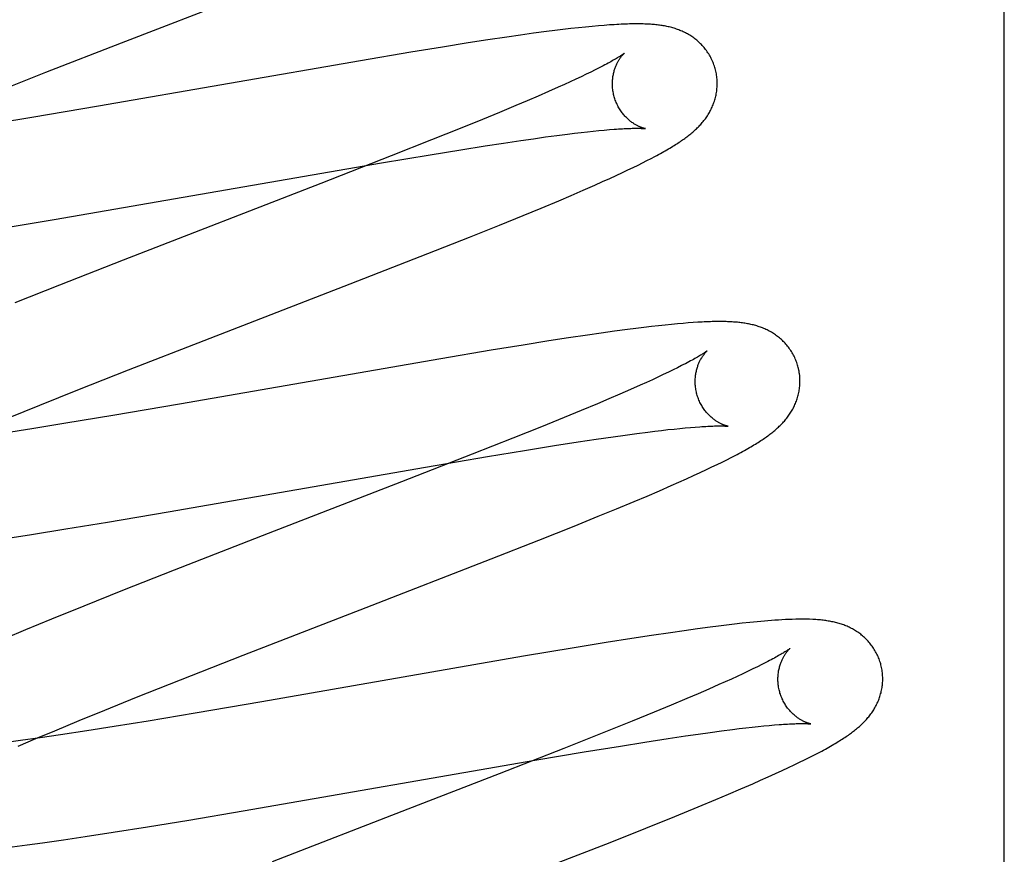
# Model space of a CAD drawing. Header units: inches. Extents: x 0 to 268, y 0 to 174.
# Tile 56 of 92: x 90.852 to 91.04, y 88.896 to 89.055. Entities that reach past the tile are written whole.
import ezdxf

# ---------------------------------------------------------------- set-up
doc = ezdxf.new("R2010")
doc.units = ezdxf.units.IN
doc.header["$LTSCALE"] = 14.749625
doc.header["$MEASUREMENT"] = 0
doc.linetypes.add('HIDDEN', pattern=[0.2, 0.1, -0.1])
doc.layers.add('DEFAULT_2', color=8, linetype='HIDDEN')

msp = doc.modelspace()

# ---------------------------------------------------------------- linework, layer by layer
at = {"layer": 'DEFAULT_2', "color": 8, "linetype": 'HIDDEN'}
for p, q in [((91.03969, 84.80595), (91.03969, 90.30645)), ((90.87125, 89.05068), (90.89694, 89.06062)), ((90.95979, 89.05367), (90.95842, 89.05353)), ((90.96105, 89.0538), (90.95979, 89.05367)), ((90.96222, 89.0539), (90.96105, 89.0538)), ((90.96331, 89.05399), (90.96222, 89.0539)), ((90.94473, 89.05175), (90.94113, 89.05122)), ((90.94734, 89.05213), (90.94473, 89.05175)), ((90.94987, 89.05248), (90.94734, 89.05213)), ((90.95231, 89.0528), (90.94987, 89.05248)), ((90.95389, 89.053), (90.95231, 89.0528)), ((90.95543, 89.05319), (90.95389, 89.053)), ((90.95695, 89.05337), (90.95543, 89.05319)), ((90.95842, 89.05353), (90.95695, 89.05337)), ((90.85681, 89.04505), (90.87125, 89.05068)), ((90.93251, 89.04987), (90.92642, 89.04888)), ((90.93738, 89.05064), (90.93251, 89.04987)), ((90.94113, 89.05122), (90.93738, 89.05064)), ((90.92642, 89.04888), (90.91682, 89.04726)), ((90.91682, 89.04726), (90.86686, 89.03857)), ((90.84713, 89.04122), (90.85681, 89.04505)), ((90.95894, 89.04421), (90.95793, 89.04373)), ((90.95989, 89.04466), (90.95894, 89.04421)), ((90.96079, 89.0451), (90.95989, 89.04466)), ((90.96162, 89.04551), (90.96079, 89.0451)), ((90.9624, 89.04591), (90.96162, 89.04551)), ((90.95574, 89.04273), (90.95456, 89.0422)), ((90.95686, 89.04324), (90.95574, 89.04273)), ((90.95793, 89.04373), (90.95686, 89.04324)), ((90.95073, 89.04051), (90.94864, 89.03962)), ((90.9527, 89.04137), (90.95073, 89.04051)), ((90.95456, 89.0422), (90.9527, 89.04137)), ((90.86686, 89.03857), (90.85411, 89.0364)), ((90.94645, 89.03869), (90.94337, 89.0374)), ((90.94864, 89.03962), (90.94645, 89.03869)), ((90.94337, 89.0374), (90.94013, 89.03606)), ((90.85411, 89.0364), (90.84513, 89.03491)), ((90.94013, 89.03606), (90.93584, 89.03432)), ((90.93584, 89.03432), (90.9304, 89.03213)), ((90.95213, 89.0327), (90.9543, 89.03299)), ((90.9543, 89.03299), (90.95636, 89.03325)), ((90.95636, 89.03325), (90.95767, 89.03341)), ((90.95767, 89.03341), (90.95892, 89.03356)), ((90.95892, 89.03356), (90.96012, 89.03369)), ((90.96012, 89.03369), (90.96126, 89.03381)), ((90.96126, 89.03381), (90.96234, 89.03392)), ((90.96234, 89.03392), (90.96336, 89.03402)), ((90.96336, 89.03402), (90.96433, 89.0341)), ((90.9304, 89.03213), (90.92269, 89.02908)), ((90.93598, 89.03027), (90.9406, 89.031)), ((90.9406, 89.031), (90.94411, 89.03154)), ((90.94411, 89.03154), (90.94745, 89.03203)), ((90.94745, 89.03203), (90.94984, 89.03238)), ((90.94984, 89.03238), (90.95213, 89.0327)), ((90.92084, 89.02776), (90.93014, 89.02932)), ((90.93014, 89.02932), (90.93598, 89.03027)), ((90.85839, 89.01694), (90.92084, 89.02776)), ((90.92269, 89.02908), (90.90927, 89.02384)), ((90.96886, 89.02689), (90.96979, 89.02734)), ((90.96979, 89.02734), (90.97067, 89.02778)), ((90.97067, 89.02778), (90.97149, 89.02819)), ((90.97149, 89.02819), (90.97227, 89.0286)), ((90.97227, 89.0286), (90.97301, 89.02899)), ((90.96439, 89.0248), (90.96564, 89.02537)), ((90.96564, 89.02537), (90.9668, 89.02591)), ((90.9668, 89.02591), (90.96787, 89.02641)), ((90.96787, 89.02641), (90.96886, 89.02689)), ((90.90927, 89.02384), (90.87157, 89.00922)), ((90.95935, 89.02256), (90.96158, 89.02354)), ((90.96158, 89.02354), (90.96303, 89.02418)), ((90.96303, 89.02418), (90.96439, 89.0248)), ((90.95705, 89.02156), (90.95935, 89.02256)), ((90.95133, 89.01915), (90.95465, 89.02054)), ((90.95465, 89.02054), (90.95705, 89.02156)), ((90.94787, 89.01772), (90.95133, 89.01915)), ((90.84923, 89.01542), (90.85839, 89.01694)), ((90.94335, 89.01588), (90.94787, 89.01772)), ((90.93766, 89.0136), (90.94335, 89.01588)), ((90.92969, 89.01044), (90.93766, 89.0136)), ((90.91488, 89.00467), (90.92969, 89.01044)), ((90.87157, 89.00922), (90.85942, 89.00446)), ((90.85942, 89.00446), (90.85085, 89.00104)), ((90.88702, 88.99388), (90.91488, 89.00467)), ((90.97937, 88.99722), (90.97838, 88.99714)), ((90.9803, 88.99729), (90.97937, 88.99722)), ((90.96529, 88.99564), (90.96276, 88.99528)), ((90.96776, 88.99596), (90.96529, 88.99564)), ((90.96936, 88.99617), (90.96776, 88.99596)), ((90.9709, 88.99636), (90.96936, 88.99617)), ((90.97235, 88.99653), (90.9709, 88.99636)), ((90.97372, 88.99669), (90.97235, 88.99653)), ((90.975, 88.99682), (90.97372, 88.99669)), ((90.9762, 88.99694), (90.975, 88.99682)), ((90.97732, 88.99705), (90.9762, 88.99694)), ((90.97838, 88.99714), (90.97732, 88.99705)), ((90.87259, 88.98825), (90.88702, 88.99388)), ((90.95278, 88.99379), (90.9479, 88.99301)), ((90.95653, 88.99437), (90.95278, 88.99379)), ((90.96015, 88.99491), (90.95653, 88.99437)), ((90.96276, 88.99528), (90.96015, 88.99491)), ((90.94179, 88.99202), (90.93218, 88.9904)), ((90.9479, 88.99301), (90.94179, 88.99202)), ((90.93218, 88.9904), (90.88228, 88.98172)), ((90.86291, 88.98443), (90.87259, 88.98825)), ((90.97558, 88.98782), (90.97462, 88.98736)), ((90.97649, 88.98826), (90.97558, 88.98782)), ((90.97733, 88.98868), (90.97649, 88.98826)), ((90.97812, 88.98907), (90.97733, 88.98868)), ((90.97253, 88.98639), (90.97139, 88.98587)), ((90.9736, 88.98689), (90.97253, 88.98639)), ((90.97462, 88.98736), (90.9736, 88.98689)), ((90.85565, 88.98152), (90.86291, 88.98443)), ((90.96833, 88.98451), (90.96634, 88.98365)), ((90.97021, 88.98534), (90.96833, 88.98451)), ((90.97139, 88.98587), (90.97021, 88.98534)), ((90.96425, 88.98274), (90.96204, 88.98181)), ((90.96634, 88.98365), (90.96425, 88.98274)), ((90.84968, 88.97909), (90.85565, 88.98152)), ((90.88228, 88.98172), (90.86956, 88.97955)), ((90.95894, 88.98052), (90.95568, 88.97917)), ((90.96204, 88.98181), (90.95894, 88.98052)), ((90.86956, 88.97955), (90.86061, 88.97807)), ((90.95568, 88.97917), (90.95137, 88.97742)), ((90.85412, 88.97703), (90.8489, 88.97621)), ((90.86061, 88.97807), (90.85412, 88.97703)), ((90.95137, 88.97742), (90.94589, 88.97522)), ((90.97167, 88.9764), (90.973, 88.97656)), ((90.973, 88.97656), (90.97427, 88.97672)), ((90.97427, 88.97672), (90.97549, 88.97686)), ((90.97549, 88.97686), (90.97666, 88.97698)), ((90.97666, 88.97698), (90.97776, 88.9771)), ((90.97776, 88.9771), (90.97881, 88.9772)), ((90.97881, 88.9772), (90.97979, 88.97728)), ((90.97979, 88.97728), (90.98071, 88.97736)), ((90.94589, 88.97522), (90.93815, 88.97216)), ((90.95838, 88.97452), (90.96181, 88.97503)), ((90.96181, 88.97503), (90.96506, 88.97551)), ((90.96506, 88.97551), (90.96737, 88.97583)), ((90.96737, 88.97583), (90.96958, 88.97613)), ((90.96958, 88.97613), (90.97167, 88.9764)), ((90.94106, 88.97172), (90.94814, 88.97289)), ((90.94814, 88.97289), (90.95387, 88.97381)), ((90.95387, 88.97381), (90.95838, 88.97452)), ((90.93815, 88.97216), (90.92467, 88.96689)), ((90.92924, 88.9697), (90.94106, 88.97172)), ((90.98584, 88.97068), (90.98671, 88.97111)), ((90.98671, 88.97111), (90.98754, 88.97153)), ((90.98754, 88.97153), (90.98831, 88.97194)), ((90.88015, 88.96116), (90.92924, 88.9697)), ((90.98166, 88.96868), (90.98283, 88.96923)), ((90.98283, 88.96923), (90.9839, 88.96974)), ((90.9839, 88.96974), (90.9849, 88.97022)), ((90.9849, 88.97022), (90.98584, 88.97068)), ((90.97758, 88.96684), (90.97902, 88.96748)), ((90.97902, 88.96748), (90.9804, 88.9681)), ((90.9804, 88.9681), (90.98166, 88.96868)), ((90.92467, 88.96689), (90.89921, 88.95704)), ((90.97386, 88.96521), (90.97611, 88.96619)), ((90.97611, 88.96619), (90.97758, 88.96684)), ((90.96907, 88.96318), (90.97151, 88.9642)), ((90.97151, 88.9642), (90.97386, 88.96521)), ((90.96219, 88.96033), (90.9657, 88.96177)), ((90.9657, 88.96177), (90.96907, 88.96318)), ((90.86853, 88.9592), (90.88015, 88.96116)), ((90.95761, 88.95847), (90.96219, 88.96033)), ((90.85403, 88.95687), (90.86062, 88.95791)), ((90.86062, 88.95791), (90.86853, 88.9592)), ((90.95089, 88.95579), (90.95761, 88.95847)), ((90.84871, 88.95605), (90.85403, 88.95687)), ((90.89921, 88.95704), (90.88128, 88.95006)), ((90.94177, 88.9522), (90.95089, 88.95579)), ((90.88128, 88.95006), (90.87144, 88.94617)), ((90.87144, 88.94617), (90.86401, 88.94319)), ((90.86401, 88.94319), (90.85785, 88.94069)), ((90.85785, 88.94069), (90.85288, 88.93864)), ((90.98357, 88.93918), (90.98112, 88.93885)), ((90.98515, 88.93938), (90.98357, 88.93918)), ((90.9867, 88.93957), (90.98515, 88.93938)), ((90.98821, 88.93975), (90.9867, 88.93957)), ((90.98969, 88.93991), (90.98821, 88.93975)), ((90.99113, 88.94007), (90.98969, 88.93991)), ((90.99253, 88.9402), (90.99113, 88.94007)), ((90.85288, 88.93864), (90.84903, 88.93703)), ((90.97234, 88.93758), (90.96858, 88.937)), ((90.97596, 88.93812), (90.97234, 88.93758)), ((90.97858, 88.9385), (90.97596, 88.93812)), ((90.98112, 88.93885), (90.97858, 88.9385)), ((90.95759, 88.93523), (90.94797, 88.93361)), ((90.9637, 88.93622), (90.95759, 88.93523)), ((90.96858, 88.937), (90.9637, 88.93622)), ((90.88248, 88.92913), (90.89446, 88.93384)), ((90.94797, 88.93361), (90.89802, 88.92492)), ((90.99261, 88.93163), (90.99173, 88.9312)), ((90.99343, 88.93204), (90.99261, 88.93163)), ((90.99419, 88.93243), (90.99343, 88.93204)), ((90.98873, 88.92979), (90.98762, 88.92928)), ((90.98979, 88.93028), (90.98873, 88.92979)), ((90.99078, 88.93075), (90.98979, 88.93028)), ((90.99173, 88.9312), (90.99078, 88.93075)), ((90.87408, 88.92579), (90.88248, 88.92913)), ((90.98523, 88.92821), (90.98331, 88.92736)), ((90.98645, 88.92875), (90.98523, 88.92821)), ((90.98762, 88.92928), (90.98645, 88.92875)), ((90.86802, 88.92334), (90.87408, 88.92579)), ((90.98127, 88.92648), (90.97912, 88.92556)), ((90.98331, 88.92736), (90.98127, 88.92648)), ((90.89802, 88.92492), (90.88528, 88.92275)), ((90.9761, 88.92429), (90.9729, 88.92297)), ((90.97912, 88.92556), (90.9761, 88.92429)), ((90.86316, 88.92135), (90.86802, 88.92334)), ((90.88528, 88.92275), (90.87632, 88.92127)), ((90.9729, 88.92297), (90.96867, 88.92124)), ((90.85849, 88.91942), (90.86316, 88.92135)), ((90.86984, 88.92023), (90.86461, 88.91941)), ((90.87632, 88.92127), (90.86984, 88.92023)), ((90.96867, 88.92124), (90.96328, 88.91907)), ((90.99158, 88.9201), (90.99273, 88.92022)), ((90.99273, 88.92022), (90.99381, 88.92033)), ((90.99381, 88.92033), (90.99484, 88.92043)), ((90.99484, 88.92043), (90.99581, 88.92051)), ((91.00242, 88.92075), (91.00278, 88.92071)), ((90.85491, 88.91791), (90.85849, 88.91942)), ((90.85958, 88.91865), (90.8557, 88.91808)), ((90.86461, 88.91941), (90.85958, 88.91865)), ((90.96328, 88.91907), (90.95563, 88.91603)), ((90.97553, 88.91793), (90.97888, 88.91843)), ((90.97888, 88.91843), (90.98127, 88.91877)), ((90.98127, 88.91877), (90.98356, 88.91909)), ((90.98356, 88.91909), (90.98574, 88.91939)), ((90.98574, 88.91939), (90.98781, 88.91965)), ((90.98781, 88.91965), (90.98912, 88.91981)), ((90.98912, 88.91981), (90.99038, 88.91996)), ((90.99038, 88.91996), (90.99158, 88.9201)), ((90.85197, 88.91756), (90.84927, 88.91719)), ((90.85148, 88.91645), (90.85491, 88.91791)), ((90.8557, 88.91808), (90.85197, 88.91756)), ((90.95952, 88.91537), (90.96643, 88.9165)), ((90.96643, 88.9165), (90.9711, 88.91725)), ((90.9711, 88.91725), (90.97553, 88.91793)), ((90.95563, 88.91603), (90.94332, 88.91121)), ((90.95009, 88.91378), (90.95952, 88.91537)), ((91.00247, 88.91431), (91.00331, 88.91473)), ((91.00331, 88.91473), (91.00409, 88.91514)), ((90.89446, 88.90412), (90.95009, 88.91378)), ((90.99849, 88.91237), (90.9996, 88.9129)), ((90.9996, 88.9129), (91.00063, 88.9134)), ((91.00063, 88.9134), (91.00158, 88.91386)), ((91.00158, 88.91386), (91.00247, 88.91431)), ((90.99463, 88.91061), (90.996, 88.91123)), ((90.996, 88.91123), (90.99729, 88.91182)), ((90.99729, 88.91182), (90.99849, 88.91237)), ((90.9894, 88.90831), (90.99169, 88.90931)), ((90.99169, 88.90931), (90.99319, 88.90996)), ((90.99319, 88.90996), (90.99463, 88.91061)), ((90.98463, 88.90628), (90.98705, 88.90731)), ((90.98705, 88.90731), (90.9894, 88.90831)), ((90.98125, 88.90488), (90.98463, 88.90628)), ((90.88405, 88.90237), (90.89446, 88.90412)), ((90.97683, 88.90307), (90.98125, 88.90488)), ((90.87617, 88.90108), (90.88405, 88.90237)), ((90.97127, 88.90083), (90.97683, 88.90307)), ((90.8643, 88.89923), (90.86961, 88.90004)), ((90.86961, 88.90004), (90.87617, 88.90108)), ((90.96445, 88.89811), (90.97127, 88.90083)), ((90.85038, 88.89726), (90.85324, 88.89764)), ((90.85324, 88.89764), (90.85617, 88.89805)), ((90.85617, 88.89805), (90.86018, 88.89862)), ((90.86018, 88.89862), (90.8643, 88.89923)), ((90.95312, 88.89367), (90.96445, 88.89811))]:
    msp.add_line(p, q, dxfattribs=at)
for points in [[(90.98451, 89.04575), (90.98445, 89.04596), (90.98437, 89.04621), (90.98429, 89.04646), (90.9842, 89.0467), (90.98411, 89.04694), (90.984, 89.04718), (90.9839, 89.04742), (90.98378, 89.04765), (90.98367, 89.04788), (90.98354, 89.04811), (90.98341, 89.04833), (90.98328, 89.04855), (90.98314, 89.04876), (90.983, 89.04897), (90.98285, 89.04918), (90.9827, 89.04938), (90.98255, 89.04958), (90.98239, 89.04977), (90.98222, 89.04996), (90.98206, 89.05015), (90.98189, 89.05033), (90.98172, 89.0505), (90.98154, 89.05067), (90.98136, 89.05084), (90.98118, 89.051), (90.981, 89.05115), (90.98081, 89.0513), (90.98063, 89.05145), (90.98044, 89.05159), (90.98024, 89.05173), (90.98005, 89.05186), (90.97985, 89.05199), (90.97965, 89.05212), (90.97945, 89.05224), (90.97924, 89.05236), (90.97903, 89.05247), (90.97883, 89.05258), (90.97862, 89.05268), (90.97841, 89.05278), (90.9782, 89.05288), (90.97798, 89.05297), (90.97777, 89.05305), (90.97755, 89.05314), (90.97733, 89.05322), (90.97711, 89.0533), (90.97689, 89.05337), (90.97667, 89.05344), (90.97644, 89.05351), (90.97622, 89.05357), (90.97599, 89.05363), (90.97576, 89.05369), (90.97554, 89.05374), (90.97531, 89.05379), (90.97508, 89.05383), (90.97485, 89.05388), (90.97462, 89.05392), (90.97438, 89.05396), (90.97415, 89.05399), (90.97391, 89.05403), (90.97368, 89.05406), (90.97344, 89.05409), (90.97319, 89.05411), (90.97295, 89.05414), (90.97269, 89.05416), (90.97244, 89.05418), (90.97218, 89.0542), (90.97191, 89.05421), (90.97164, 89.05423), (90.97136, 89.05424), (90.97108, 89.05425), (90.97079, 89.05426), (90.97049, 89.05427), (90.97018, 89.05427), (90.96986, 89.05428), (90.96954, 89.05428), (90.9692, 89.05427), (90.96886, 89.05427), (90.96851, 89.05427), (90.96814, 89.05426), (90.96777, 89.05425), (90.96738, 89.05423), (90.96698, 89.05422), (90.96657, 89.0542), (90.96615, 89.05418), (90.96572, 89.05415), (90.96527, 89.05413), (90.9648, 89.0541), (90.96432, 89.05407), (90.96331, 89.05399)], [(90.9672, 89.04869), (90.96719, 89.04868), (90.96718, 89.04867), (90.96716, 89.04866), (90.96713, 89.04864), (90.96709, 89.04861), (90.96705, 89.04857), (90.96699, 89.04853), (90.96693, 89.04849), (90.96685, 89.04844), (90.96677, 89.04838), (90.96667, 89.04831), (90.96657, 89.04824), (90.96645, 89.04817), (90.96632, 89.04808), (90.96618, 89.048), (90.96603, 89.0479), (90.96586, 89.0478), (90.96568, 89.04769), (90.96549, 89.04758), (90.96529, 89.04746), (90.96508, 89.04734), (90.96485, 89.04721), (90.9646, 89.04707), (90.96434, 89.04693), (90.96407, 89.04678), (90.96377, 89.04662), (90.96346, 89.04645), (90.96312, 89.04628), (90.96277, 89.04609), (90.9624, 89.04591)], [(90.96525, 89.04039), (90.96519, 89.04059), (90.96514, 89.04082), (90.96509, 89.04106), (90.96504, 89.04129), (90.96501, 89.04153), (90.96497, 89.04176), (90.96495, 89.04199), (90.96493, 89.04223), (90.96492, 89.04246), (90.96491, 89.04269), (90.96491, 89.04291), (90.96491, 89.04314), (90.96492, 89.04336), (90.96494, 89.04358), (90.96496, 89.0438), (90.96499, 89.04401), (90.96501, 89.04422), (90.96505, 89.04442), (90.96509, 89.04462), (90.96513, 89.04482), (90.96517, 89.04501), (90.96522, 89.0452), (90.96527, 89.04538), (90.96532, 89.04555), (90.96538, 89.04572), (90.96544, 89.04588), (90.9655, 89.04604), (90.96556, 89.0462), (90.96562, 89.04635), (90.96568, 89.04649), (90.96575, 89.04663), (90.96581, 89.04677), (90.96588, 89.0469), (90.96595, 89.04702), (90.96601, 89.04714), (90.96608, 89.04726), (90.96614, 89.04737), (90.96621, 89.04747), (90.96628, 89.04757), (90.96634, 89.04767), (90.9664, 89.04776), (90.96647, 89.04785), (90.96653, 89.04794), (90.96659, 89.04802), (90.96665, 89.04809), (90.96671, 89.04817), (90.96676, 89.04823), (90.96682, 89.0483), (90.96687, 89.04836), (90.96692, 89.04841), (90.96696, 89.04846), (90.967, 89.0485), (90.96704, 89.04854), (90.96708, 89.04858), (90.96711, 89.04861), (90.96714, 89.04864), (90.96716, 89.04866), (90.96718, 89.04867), (90.96719, 89.04868), (90.96719, 89.04869)], [(90.97301, 89.02899), (90.97337, 89.02918), (90.97371, 89.02936), (90.97405, 89.02955), (90.97438, 89.02973), (90.97469, 89.02991), (90.975, 89.03008), (90.9753, 89.03025), (90.97559, 89.03042), (90.97588, 89.03059), (90.97615, 89.03076), (90.97642, 89.03092), (90.97668, 89.03108), (90.97693, 89.03124), (90.97718, 89.03139), (90.97741, 89.03155), (90.97765, 89.0317), (90.97787, 89.03185), (90.97809, 89.032), (90.97831, 89.03215), (90.97852, 89.0323), (90.97872, 89.03244), (90.97892, 89.03259), (90.97912, 89.03274), (90.97931, 89.03288), (90.9795, 89.03303), (90.97969, 89.03318), (90.97988, 89.03333), (90.98006, 89.03348), (90.98024, 89.03363), (90.98042, 89.03379), (90.98059, 89.03394), (90.98076, 89.0341), (90.98094, 89.03426), (90.9811, 89.03443), (90.98127, 89.03459), (90.98143, 89.03476), (90.98159, 89.03493), (90.98175, 89.0351), (90.98191, 89.03528), (90.98206, 89.03546), (90.98221, 89.03564), (90.98236, 89.03582), (90.9825, 89.036), (90.98264, 89.03619), (90.98277, 89.03638), (90.98291, 89.03657), (90.98303, 89.03676), (90.98316, 89.03696), (90.98328, 89.03716), (90.9834, 89.03736), (90.98352, 89.03757), (90.98363, 89.03778), (90.98374, 89.03799), (90.98384, 89.0382), (90.98394, 89.03842), (90.98403, 89.03864), (90.98412, 89.03886), (90.98421, 89.03908), (90.98429, 89.0393), (90.98437, 89.03953), (90.98444, 89.03976), (90.98451, 89.03999), (90.98457, 89.04023), (90.98463, 89.04047), (90.98468, 89.04071), (90.98473, 89.04096), (90.98477, 89.0412), (90.98481, 89.04145), (90.98484, 89.0417), (90.98486, 89.04195), (90.98488, 89.0422), (90.98489, 89.04246), (90.9849, 89.04272), (90.9849, 89.04297), (90.9849, 89.04323), (90.98489, 89.04349), (90.98487, 89.04375), (90.98485, 89.044), (90.98482, 89.04426), (90.98478, 89.04452), (90.98474, 89.04478), (90.98469, 89.04503), (90.98463, 89.04529), (90.98457, 89.04554), (90.98451, 89.04575)], [(90.97119, 89.03429), (90.9712, 89.03429), (90.97119, 89.0343), (90.97118, 89.0343), (90.97115, 89.0343), (90.97112, 89.03431), (90.97109, 89.03432), (90.97104, 89.03433), (90.97099, 89.03434), (90.97094, 89.03435), (90.97088, 89.03437), (90.97081, 89.03439), (90.97074, 89.03441), (90.97067, 89.03443), (90.97059, 89.03446), (90.97051, 89.03449), (90.97042, 89.03452), (90.97033, 89.03456), (90.97024, 89.03459), (90.97014, 89.03463), (90.97004, 89.03468), (90.96994, 89.03472), (90.96983, 89.03477), (90.96973, 89.03483), (90.96961, 89.03488), (90.9695, 89.03495), (90.96938, 89.03501), (90.96927, 89.03508), (90.96915, 89.03515), (90.96902, 89.03523), (90.9689, 89.03531), (90.96877, 89.0354), (90.96864, 89.03549), (90.96851, 89.03558), (90.96838, 89.03568), (90.96825, 89.03579), (90.96811, 89.0359), (90.96798, 89.03602), (90.96784, 89.03614), (90.9677, 89.03627), (90.96757, 89.0364), (90.96743, 89.03654), (90.96729, 89.03669), (90.96716, 89.03684), (90.96702, 89.037), (90.96689, 89.03716), (90.96676, 89.03733), (90.96663, 89.0375), (90.9665, 89.03768), (90.96638, 89.03787), (90.96626, 89.03806), (90.96614, 89.03825), (90.96603, 89.03845), (90.96592, 89.03866), (90.96582, 89.03887), (90.96572, 89.03908), (90.96563, 89.0393), (90.96554, 89.03952), (90.96545, 89.03974), (90.96538, 89.03996), (90.9653, 89.04019), (90.96525, 89.04039)], [(90.96433, 89.0341), (90.96523, 89.03417), (90.96566, 89.0342), (90.96606, 89.03423), (90.96645, 89.03426), (90.96682, 89.03428), (90.96717, 89.0343), (90.9675, 89.03431), (90.96781, 89.03433), (90.96811, 89.03434), (90.96839, 89.03435), (90.96866, 89.03436), (90.96891, 89.03436), (90.96915, 89.03436), (90.96937, 89.03437), (90.96958, 89.03437), (90.96977, 89.03437), (90.96995, 89.03436), (90.97012, 89.03436), (90.97027, 89.03436), (90.97042, 89.03435), (90.97054, 89.03435), (90.97066, 89.03434), (90.97076, 89.03433), (90.97085, 89.03433), (90.97093, 89.03432), (90.971, 89.03432), (90.97106, 89.03431), (90.97111, 89.03431), (90.97114, 89.0343), (90.97117, 89.0343), (90.97119, 89.0343), (90.97119, 89.03429)], [(91.00031, 88.98896), (91.00024, 88.98917), (91.00017, 88.98942), (91.00008, 88.98967), (90.99999, 88.98991), (90.9999, 88.99015), (90.9998, 88.99039), (90.99969, 88.99062), (90.99958, 88.99086), (90.99946, 88.99109), (90.99933, 88.99131), (90.99921, 88.99153), (90.99907, 88.99175), (90.99894, 88.99197), (90.99879, 88.99218), (90.99865, 88.99239), (90.9985, 88.99259), (90.99834, 88.99278), (90.99818, 88.99298), (90.99802, 88.99317), (90.99785, 88.99335), (90.99768, 88.99353), (90.99751, 88.99371), (90.99734, 88.99387), (90.99716, 88.99404), (90.99698, 88.9942), (90.9968, 88.99435), (90.99661, 88.99451), (90.99643, 88.99465), (90.99624, 88.99479), (90.99604, 88.99493), (90.99585, 88.99506), (90.99565, 88.99519), (90.99545, 88.99532), (90.99525, 88.99544), (90.99504, 88.99556), (90.99484, 88.99567), (90.99463, 88.99578), (90.99442, 88.99588), (90.99421, 88.99598), (90.994, 88.99608), (90.99379, 88.99617), (90.99357, 88.99626), (90.99336, 88.99634), (90.99314, 88.99642), (90.99292, 88.9965), (90.9927, 88.99657), (90.99247, 88.99664), (90.99225, 88.99671), (90.99203, 88.99677), (90.9918, 88.99683), (90.99157, 88.99689), (90.99135, 88.99694), (90.99112, 88.99699), (90.99089, 88.99704), (90.99066, 88.99708), (90.99043, 88.99712), (90.9902, 88.99716), (90.98996, 88.9972), (90.98973, 88.99723), (90.98949, 88.99726), (90.98925, 88.99729), (90.98901, 88.99732), (90.98876, 88.99734), (90.98851, 88.99736), (90.98826, 88.99739), (90.98799, 88.9974), (90.98773, 88.99742), (90.98746, 88.99744), (90.98718, 88.99745), (90.98689, 88.99746), (90.9866, 88.99747), (90.98629, 88.99748), (90.98599, 88.99748), (90.98567, 88.99748), (90.98535, 88.99749), (90.98501, 88.99748), (90.98467, 88.99748), (90.98432, 88.99747), (90.98397, 88.99747), (90.9836, 88.99746), (90.98322, 88.99744), (90.98284, 88.99743), (90.98244, 88.99741), (90.98203, 88.99739), (90.98162, 88.99737), (90.98119, 88.99735), (90.9803, 88.99729)], [(90.98299, 88.9919), (90.98298, 88.99189), (90.98296, 88.99188), (90.98294, 88.99186), (90.98291, 88.99184), (90.98287, 88.99181), (90.98282, 88.99177), (90.98277, 88.99173), (90.9827, 88.99168), (90.98262, 88.99163), (90.98253, 88.99157), (90.98243, 88.9915), (90.98231, 88.99142), (90.98218, 88.99134), (90.98204, 88.99125), (90.98189, 88.99115), (90.98172, 88.99105), (90.98153, 88.99094), (90.98133, 88.99082), (90.98112, 88.99069), (90.98089, 88.99056), (90.98064, 88.99042), (90.98038, 88.99027), (90.9801, 88.99012), (90.97981, 88.98996), (90.9795, 88.9898), (90.97918, 88.98963), (90.97884, 88.98945), (90.97849, 88.98926), (90.97812, 88.98907)], [(90.98104, 88.9836), (90.98098, 88.9838), (90.98093, 88.98403), (90.98088, 88.98427), (90.98083, 88.9845), (90.9808, 88.98474), (90.98077, 88.98497), (90.98074, 88.98521), (90.98072, 88.98544), (90.98071, 88.98567), (90.9807, 88.9859), (90.9807, 88.98613), (90.98071, 88.98635), (90.98072, 88.98658), (90.98073, 88.9868), (90.98075, 88.98701), (90.98078, 88.98723), (90.98081, 88.98744), (90.98084, 88.98764), (90.98088, 88.98784), (90.98092, 88.98804), (90.98097, 88.98823), (90.98101, 88.98841), (90.98107, 88.98859), (90.98112, 88.98877), (90.98118, 88.98894), (90.98123, 88.9891), (90.98129, 88.98926), (90.98135, 88.98942), (90.98142, 88.98957), (90.98148, 88.98971), (90.98154, 88.98985), (90.98161, 88.98998), (90.98168, 88.99011), (90.98174, 88.99024), (90.98181, 88.99036), (90.98187, 88.99047), (90.98194, 88.99058), (90.98201, 88.99069), (90.98207, 88.99079), (90.98214, 88.99089), (90.9822, 88.99098), (90.98226, 88.99107), (90.98233, 88.99115), (90.98239, 88.99123), (90.98245, 88.99131), (90.9825, 88.99138), (90.98256, 88.99145), (90.98261, 88.99151), (90.98266, 88.99157), (90.98271, 88.99162), (90.98276, 88.99167), (90.9828, 88.99172), (90.98284, 88.99176), (90.98287, 88.99179), (90.9829, 88.99182), (90.98293, 88.99185), (90.98295, 88.99187), (90.98297, 88.99188), (90.98298, 88.99189), (90.98299, 88.9919)], [(90.98831, 88.97194), (90.98869, 88.97213), (90.98905, 88.97233), (90.98941, 88.97252), (90.98975, 88.97271), (90.99009, 88.97289), (90.99041, 88.97308), (90.99073, 88.97325), (90.99104, 88.97343), (90.99134, 88.97361), (90.99163, 88.97378), (90.99191, 88.97395), (90.99219, 88.97411), (90.99245, 88.97428), (90.99271, 88.97444), (90.99297, 88.9746), (90.99321, 88.97476), (90.99345, 88.97491), (90.99368, 88.97507), (90.9939, 88.97522), (90.99412, 88.97537), (90.99433, 88.97552), (90.99454, 88.97567), (90.99474, 88.97582), (90.99494, 88.97597), (90.99514, 88.97612), (90.99533, 88.97626), (90.99551, 88.97641), (90.9957, 88.97656), (90.99588, 88.97671), (90.99606, 88.97687), (90.99624, 88.97702), (90.99641, 88.97718), (90.99658, 88.97734), (90.99675, 88.9775), (90.99692, 88.97766), (90.99708, 88.97782), (90.99725, 88.97799), (90.99741, 88.97816), (90.99756, 88.97833), (90.99772, 88.97851), (90.99787, 88.97869), (90.99802, 88.97887), (90.99817, 88.97905), (90.99831, 88.97923), (90.99845, 88.97942), (90.99858, 88.97961), (90.99871, 88.9798), (90.99884, 88.97999), (90.99896, 88.98019), (90.99909, 88.98039), (90.9992, 88.98059), (90.99932, 88.9808), (90.99943, 88.981), (90.99954, 88.98122), (90.99964, 88.98143), (90.99974, 88.98165), (90.99983, 88.98186), (90.99992, 88.98208), (91.00001, 88.9823), (91.00009, 88.98253), (91.00016, 88.98276), (91.00023, 88.98299), (91.0003, 88.98322), (91.00036, 88.98345), (91.00042, 88.98369), (91.00047, 88.98393), (91.00052, 88.98418), (91.00056, 88.98442), (91.0006, 88.98467), (91.00063, 88.98492), (91.00065, 88.98517), (91.00067, 88.98542), (91.00069, 88.98568), (91.00069, 88.98593), (91.00069, 88.98619), (91.00069, 88.98645), (91.00068, 88.9867), (91.00066, 88.98696), (91.00064, 88.98722), (91.00061, 88.98748), (91.00057, 88.98773), (91.00053, 88.98799), (91.00048, 88.98824), (91.00042, 88.9885), (91.00036, 88.98875), (91.00031, 88.98896)], [(90.98698, 88.9775), (90.98699, 88.9775), (90.98698, 88.9775), (90.98697, 88.97751), (90.98694, 88.97751), (90.98692, 88.97752), (90.98688, 88.97753), (90.98684, 88.97753), (90.98679, 88.97755), (90.98674, 88.97756), (90.98668, 88.97758), (90.98661, 88.9776), (90.98654, 88.97762), (90.98647, 88.97764), (90.98639, 88.97767), (90.98631, 88.9777), (90.98622, 88.97773), (90.98613, 88.97776), (90.98604, 88.9778), (90.98594, 88.97784), (90.98584, 88.97788), (90.98574, 88.97793), (90.98563, 88.97798), (90.98552, 88.97803), (90.98541, 88.97809), (90.9853, 88.97815), (90.98518, 88.97821), (90.98507, 88.97828), (90.98495, 88.97835), (90.98482, 88.97843), (90.9847, 88.97851), (90.98457, 88.9786), (90.98444, 88.97869), (90.98431, 88.97879), (90.98418, 88.97889), (90.98404, 88.97899), (90.98391, 88.9791), (90.98377, 88.97922), (90.98364, 88.97934), (90.9835, 88.97947), (90.98336, 88.9796), (90.98323, 88.97974), (90.98309, 88.97989), (90.98295, 88.98004), (90.98282, 88.9802), (90.98269, 88.98036), (90.98255, 88.98053), (90.98242, 88.98071), (90.9823, 88.98089), (90.98217, 88.98107), (90.98205, 88.98126), (90.98194, 88.98146), (90.98182, 88.98166), (90.98172, 88.98186), (90.98161, 88.98207), (90.98151, 88.98229), (90.98142, 88.9825), (90.98133, 88.98272), (90.98125, 88.98295), (90.98117, 88.98317), (90.98109, 88.9834), (90.98104, 88.9836)], [(90.98071, 88.97736), (90.98157, 88.97742), (90.98198, 88.97745), (90.98237, 88.97747), (90.98274, 88.97749), (90.9831, 88.97751), (90.98344, 88.97753), (90.98376, 88.97754), (90.98407, 88.97755), (90.98436, 88.97756), (90.98463, 88.97757), (90.98489, 88.97757), (90.98513, 88.97758), (90.98536, 88.97758), (90.98556, 88.97757), (90.98575, 88.97757), (90.98592, 88.97757), (90.98608, 88.97757), (90.98622, 88.97756), (90.98635, 88.97755), (90.98646, 88.97755), (90.98656, 88.97754), (90.98665, 88.97754), (90.98673, 88.97753), (90.98679, 88.97752), (90.98685, 88.97752), (90.9869, 88.97751), (90.98693, 88.97751), (90.98696, 88.97751), (90.98698, 88.9775), (90.98698, 88.9775)], [(90.89446, 88.93384), (90.91792, 88.94294), (90.94177, 88.9522)], [(91.00317, 88.94065), (91.00252, 88.94067), (91.00185, 88.94069), (91.00119, 88.94069), (91.00053, 88.94069), (90.99988, 88.94068), (90.99922, 88.94066), (90.99857, 88.94064), (90.99791, 88.94061), (90.99726, 88.94057), (90.9966, 88.94053), (90.99593, 88.94049), (90.99526, 88.94044), (90.99459, 88.94038), (90.99391, 88.94033), (90.99253, 88.9402)], [(91.0161, 88.93217), (91.01604, 88.93238), (91.01596, 88.93262), (91.01588, 88.93287), (91.01579, 88.93311), (91.01569, 88.93335), (91.01559, 88.93358), (91.01549, 88.93381), (91.01538, 88.93404), (91.01526, 88.93427), (91.01514, 88.9345), (91.01501, 88.93472), (91.01488, 88.93493), (91.01475, 88.93515), (91.01461, 88.93535), (91.01446, 88.93556), (91.01431, 88.93576), (91.01416, 88.93596), (91.01401, 88.93615), (91.01385, 88.93634), (91.01368, 88.93652), (91.01352, 88.9367), (91.01335, 88.93687), (91.01317, 88.93704), (91.013, 88.93721), (91.01282, 88.93736), (91.01264, 88.93752), (91.01246, 88.93767), (91.01228, 88.93782), (91.01209, 88.93796), (91.0119, 88.93809), (91.01171, 88.93823), (91.01151, 88.93836), (91.01131, 88.93848), (91.01112, 88.93861), (91.01091, 88.93872), (91.01071, 88.93884), (91.01051, 88.93894), (91.0103, 88.93905), (91.01009, 88.93915), (91.00988, 88.93925), (91.00968, 88.93934), (91.00946, 88.93943), (91.00925, 88.93951), (91.00904, 88.93959), (91.00882, 88.93967), (91.0086, 88.93975), (91.00838, 88.93982), (91.00816, 88.93988), (91.00794, 88.93995), (91.00772, 88.94001), (91.00749, 88.94007), (91.00726, 88.94012), (91.00703, 88.94017), (91.0068, 88.94022), (91.00657, 88.94027), (91.00633, 88.94031), (91.00609, 88.94035), (91.00585, 88.94039), (91.00561, 88.94043), (91.00536, 88.94046), (91.00511, 88.94049), (91.00485, 88.94052), (91.00459, 88.94055), (91.00432, 88.94057), (91.00404, 88.94059), (91.00375, 88.94062), (91.00346, 88.94063), (91.00317, 88.94065)], [(90.99878, 88.93511), (90.99877, 88.9351), (90.99875, 88.93509), (90.99873, 88.93507), (90.9987, 88.93504), (90.99866, 88.93501), (90.99861, 88.93498), (90.99855, 88.93493), (90.99847, 88.93488), (90.99839, 88.93483), (90.9983, 88.93476), (90.99819, 88.93469), (90.99808, 88.93461), (90.99795, 88.93453), (90.9978, 88.93444), (90.99764, 88.93434), (90.99747, 88.93423), (90.99728, 88.93412), (90.99708, 88.934), (90.99686, 88.93387), (90.99662, 88.93374), (90.99637, 88.9336), (90.99611, 88.93345), (90.99583, 88.93329), (90.99553, 88.93313), (90.99522, 88.93297), (90.9949, 88.93279), (90.99455, 88.93262), (90.99419, 88.93243)], [(90.99683, 88.92681), (90.99677, 88.92701), (90.99672, 88.92724), (90.99667, 88.92748), (90.99662, 88.92771), (90.99659, 88.92795), (90.99656, 88.92818), (90.99653, 88.92842), (90.99651, 88.92865), (90.9965, 88.92888), (90.99649, 88.92911), (90.99649, 88.92934), (90.9965, 88.92957), (90.99651, 88.92979), (90.99652, 88.93001), (90.99654, 88.93023), (90.99657, 88.93044), (90.9966, 88.93065), (90.99663, 88.93086), (90.99667, 88.93106), (90.99671, 88.93125), (90.99676, 88.93144), (90.99681, 88.93163), (90.99686, 88.93181), (90.99691, 88.93198), (90.99697, 88.93215), (90.99703, 88.93232), (90.99708, 88.93248), (90.99715, 88.93263), (90.99721, 88.93278), (90.99727, 88.93293), (90.99734, 88.93307), (90.9974, 88.9332), (90.99747, 88.93333), (90.99754, 88.93345), (90.9976, 88.93357), (90.99767, 88.93369), (90.99773, 88.9338), (90.9978, 88.9339), (90.99787, 88.93401), (90.99793, 88.9341), (90.99799, 88.9342), (90.99806, 88.93428), (90.99812, 88.93437), (90.99818, 88.93445), (90.99824, 88.93452), (90.9983, 88.9346), (90.99835, 88.93466), (90.99841, 88.93473), (90.99846, 88.93478), (90.99851, 88.93484), (90.99855, 88.93489), (90.99859, 88.93493), (90.99863, 88.93497), (90.99867, 88.935), (90.9987, 88.93503), (90.99872, 88.93506), (90.99875, 88.93508), (90.99876, 88.93509), (90.99877, 88.9351), (90.99878, 88.93511)], [(91.00409, 88.91514), (91.00447, 88.91534), (91.00484, 88.91553), (91.00519, 88.91573), (91.00554, 88.91592), (91.00588, 88.9161), (91.00621, 88.91629), (91.00653, 88.91647), (91.00684, 88.91664), (91.00714, 88.91682), (91.00743, 88.91699), (91.00771, 88.91716), (91.00799, 88.91733), (91.00826, 88.9175), (91.00852, 88.91766), (91.00877, 88.91782), (91.00902, 88.91798), (91.00926, 88.91814), (91.00949, 88.91829), (91.00971, 88.91844), (91.00993, 88.9186), (91.01014, 88.91875), (91.01035, 88.91889), (91.01055, 88.91904), (91.01075, 88.91919), (91.01094, 88.91934), (91.01113, 88.91949), (91.01132, 88.91964), (91.01151, 88.91979), (91.01169, 88.91994), (91.01187, 88.92009), (91.01204, 88.92024), (91.01222, 88.9204), (91.01239, 88.92056), (91.01256, 88.92072), (91.01272, 88.92088), (91.01289, 88.92105), (91.01305, 88.92121), (91.01321, 88.92138), (91.01337, 88.92156), (91.01352, 88.92173), (91.01367, 88.92191), (91.01382, 88.92209), (91.01397, 88.92227), (91.01411, 88.92245), (91.01424, 88.92264), (91.01438, 88.92283), (91.01451, 88.92302), (91.01464, 88.92321), (91.01476, 88.92341), (91.01488, 88.92361), (91.015, 88.92381), (91.01512, 88.92402), (91.01523, 88.92422), (91.01533, 88.92444), (91.01544, 88.92465), (91.01553, 88.92486), (91.01563, 88.92508), (91.01572, 88.9253), (91.0158, 88.92552), (91.01588, 88.92575), (91.01596, 88.92597), (91.01603, 88.9262), (91.01609, 88.92644), (91.01616, 88.92667), (91.01621, 88.92691), (91.01627, 88.92715), (91.01631, 88.92739), (91.01635, 88.92764), (91.01639, 88.92789), (91.01642, 88.92814), (91.01644, 88.92839), (91.01646, 88.92864), (91.01648, 88.92889), (91.01648, 88.92915), (91.01648, 88.9294), (91.01648, 88.92966), (91.01647, 88.92992), (91.01645, 88.93017), (91.01643, 88.93043), (91.0164, 88.93069), (91.01636, 88.93094), (91.01632, 88.9312), (91.01627, 88.93145), (91.01621, 88.93171), (91.01615, 88.93196), (91.0161, 88.93217)], [(91.00278, 88.92071), (91.00277, 88.92071), (91.00275, 88.92072), (91.00273, 88.92072), (91.0027, 88.92073), (91.00267, 88.92073), (91.00262, 88.92074), (91.00258, 88.92076), (91.00252, 88.92077), (91.00246, 88.92079), (91.0024, 88.92081), (91.00233, 88.92083), (91.00225, 88.92085), (91.00218, 88.92088), (91.00209, 88.92091), (91.00201, 88.92094), (91.00192, 88.92097), (91.00182, 88.92101), (91.00173, 88.92105), (91.00163, 88.92109), (91.00152, 88.92114), (91.00142, 88.92119), (91.00131, 88.92124), (91.0012, 88.9213), (91.00109, 88.92136), (91.00097, 88.92143), (91.00085, 88.92149), (91.00073, 88.92157), (91.00061, 88.92164), (91.00048, 88.92173), (91.00035, 88.92181), (91.00022, 88.9219), (91.00009, 88.922), (90.99996, 88.9221), (90.99983, 88.92221), (90.99969, 88.92232), (90.99956, 88.92243), (90.99942, 88.92255), (90.99929, 88.92268), (90.99915, 88.92282), (90.99901, 88.92296), (90.99888, 88.9231), (90.99874, 88.92325), (90.99861, 88.92341), (90.99847, 88.92358), (90.99834, 88.92374), (90.99821, 88.92392), (90.99809, 88.9241), (90.99796, 88.92429), (90.99784, 88.92448), (90.99773, 88.92467), (90.99761, 88.92487), (90.99751, 88.92507), (90.9974, 88.92528), (90.9973, 88.9255), (90.99721, 88.92571), (90.99712, 88.92593), (90.99704, 88.92616), (90.99696, 88.92638), (90.99688, 88.92661), (90.99683, 88.92681)], [(90.99581, 88.92051), (90.99671, 88.92058), (90.99714, 88.92062), (90.99756, 88.92064), (90.99795, 88.92067), (90.99833, 88.92069), (90.9987, 88.92071), (90.99905, 88.92073), (90.99938, 88.92074), (90.99969, 88.92076), (90.99999, 88.92077), (91.00027, 88.92077), (91.00054, 88.92078), (91.00079, 88.92078), (91.00102, 88.92078), (91.00124, 88.92078), (91.00144, 88.92078), (91.00163, 88.92078), (91.0018, 88.92078), (91.00195, 88.92077), (91.00209, 88.92077), (91.00222, 88.92076), (91.00233, 88.92075), (91.00242, 88.92075)], [(90.94332, 88.91121), (90.92585, 88.90445), (90.9, 88.89441)]]:
    msp.add_lwpolyline(points, dxfattribs=at)

doc.saveas('drawing.dxf')
